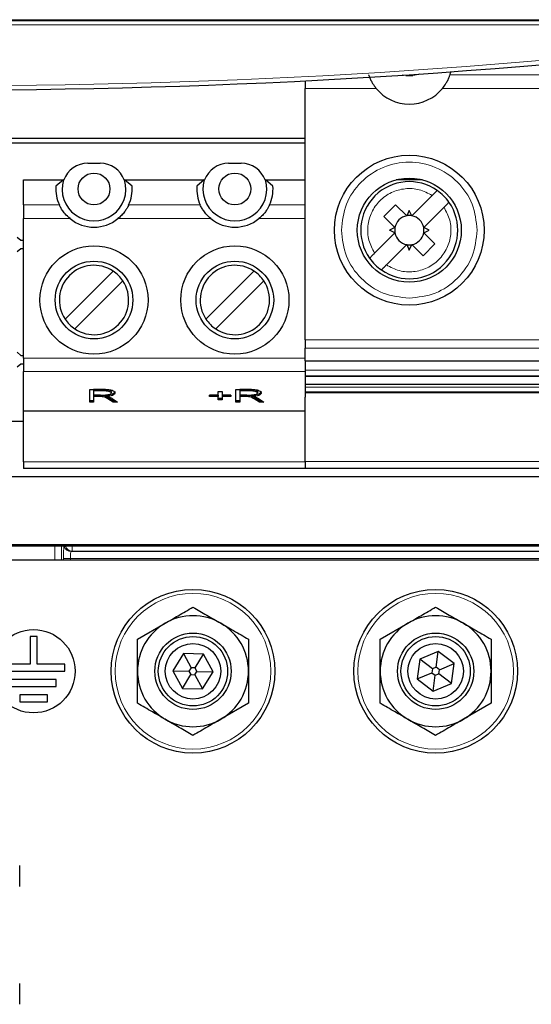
# Paper-space layout 'Blatt3' of a CAD drawing. Header units: millimetres. Extents: x 5 to 418, y 2 to 292.
# Tile 5 of 54: x 88 to 100, y 126 to 150. Entities that reach past the tile are written whole.
import ezdxf

# ---------------------------------------------------------------- set-up
doc = ezdxf.new("R2010")
doc.units = ezdxf.units.MM

psp = doc.layouts.new('Blatt3')

# ---------------------------------------------------------------- linework, layer by layer
at = {"color": 7, "linetype": 'Continuous', "lineweight": 18}
for p, q in [((62.9703, 149.7591), (109.6369, 149.7591)), ((108.3136, 149.6591), (64.2936, 149.6591)), ((98.3169, 148.4638), (101.357, 148.4638)), ((96.5387, 148.1355), (94.8369, 148.1355)), ((101.5387, 148.1355), (98.1352, 148.1355)), ((88.9247, 145.3341), (88.0636, 145.3341)), ((92.3114, 145.3341), (90.5892, 145.3341)), ((94.8369, 145.3341), (93.9759, 145.3341)), ((89.1802, 145.0059), (88.0636, 145.0059)), ((92.5669, 145.0059), (90.3337, 145.0059)), ((94.8369, 145.0059), (93.7203, 145.0059)), ((94.8369, 142.0924), (109.8369, 142.0924)), ((109.8369, 141.8955), (94.8369, 141.8955)), ((88.0636, 141.659), (94.8369, 141.659)), ((88.0636, 141.337), (94.8369, 141.337)), ((94.8369, 141.3648), (109.8369, 141.3648)), ((94.8369, 140.9556), (109.8369, 140.9556)), ((89.8716, 140.7662), (89.8716, 140.734)), ((89.998, 140.8996), (89.998, 140.8674)), ((93.3868, 140.7662), (93.3868, 140.734)), ((93.5132, 140.8996), (93.5132, 140.8674)), ((90.1136, 140.6964), (90.1136, 140.6642)), ((93.6287, 140.6964), (93.6287, 140.6642)), ((94.8369, 139.1684), (88.0636, 139.1684)), ((94.8369, 139.1705), (109.8369, 139.1705)), ((88.8121, 136.8017), (88.8121, 137.138)), ((88.9786, 137.138), (88.9786, 136.8017)), ((89.2333, 137.0179), (89.2067, 137.009)), ((89.2067, 137.009), (104.8558, 137.009)), ((89.2333, 137.138), (89.2333, 137.0179)), ((113.5818, 137.0179), (89.2333, 137.0179)), ((89.0231, 136.8017), (89.0231, 136.8424)), ((89.0231, 136.8424), (89.1896, 136.8424)), ((104.8558, 136.8424), (89.1896, 136.8424)), ((89.1896, 136.8424), (89.1896, 136.8017))]:
    psp.add_line(p, q, dxfattribs=at)
at = {"color": 7, "linetype": 'Continuous', "lineweight": 25}
for p, q in [((94.8369, 148.3171), (94.8369, 148.1355)), ((97.2536, 148.4417), (97.1658, 148.4529)), ((97.2536, 148.4417), (97.4203, 148.4417)), ((94.8369, 142.0924), (94.8369, 148.1355)), ((94.8369, 146.935), (87.7786, 146.935)), ((94.8369, 146.8184), (87.7786, 146.8184)), ((89.6069, 146.335), (89.9069, 146.335)), ((92.9936, 146.335), (93.2936, 146.335)), ((88.0636, 145.935), (89.0215, 145.935)), ((88.0636, 145.3341), (88.0636, 145.935)), ((89.0215, 145.935), (88.8427, 145.785)), ((89.0215, 145.935), (89.0296, 145.935)), ((90.4843, 145.935), (90.4924, 145.935)), ((90.6712, 145.785), (90.4924, 145.935)), ((90.4924, 145.935), (92.4082, 145.935)), ((92.4082, 145.935), (92.2294, 145.785)), ((92.4082, 145.935), (92.4163, 145.935)), ((93.871, 145.935), (93.879, 145.935)), ((94.0578, 145.785), (93.879, 145.935)), ((93.879, 145.935), (94.8369, 145.935)), ((97.6521, 145.938), (97.0218, 145.938)), ((97.3996, 145.0738), (97.8883, 145.5626)), ((88.0636, 145.3341), (88.0636, 145.0059)), ((96.7241, 145.0583), (97.007, 145.3412)), ((97.007, 145.3412), (97.2743, 145.0738)), ((98.1712, 145.2798), (97.6824, 144.791)), ((88.0636, 141.659), (88.0636, 145.0059)), ((96.9915, 144.791), (96.7241, 145.0583)), ((97.3369, 145.2049), (97.2743, 145.0738)), ((97.3996, 145.0738), (97.3369, 145.2049)), ((96.9915, 144.791), (96.8604, 144.7284)), ((97.8135, 144.7284), (97.6824, 144.791)), ((87.9101, 144.5635), (87.9993, 144.4885)), ((96.9915, 144.6658), (96.5027, 144.177)), ((96.9915, 144.6658), (96.8604, 144.7284)), ((97.6824, 144.6658), (97.8135, 144.7284)), ((97.6824, 144.6658), (97.9498, 144.3984)), ((87.9993, 144.2815), (87.9101, 144.2065)), ((87.9993, 144.4885), (88.0636, 144.4885)), ((88.0636, 144.2815), (87.9993, 144.2815)), ((97.2743, 144.3829), (96.7855, 143.8941)), ((97.2743, 144.3829), (97.3369, 144.2518)), ((97.3369, 144.2518), (97.3996, 144.3829)), ((97.6669, 144.1155), (97.3996, 144.3829)), ((97.9498, 144.3984), (97.6669, 144.1155)), ((89.0617, 142.5922), (90.2164, 143.7469)), ((92.4484, 142.5922), (93.6031, 143.7469)), ((90.4521, 143.5112), (89.2974, 142.3565)), ((93.8388, 143.5112), (92.6841, 142.3565)), ((94.8369, 142.0924), (94.8369, 141.8955)), ((87.9101, 141.7968), (87.9993, 141.7219)), ((87.9993, 141.7219), (88.0636, 141.7219)), ((94.8369, 141.5903), (94.8369, 141.8955)), ((87.9993, 141.5149), (87.9101, 141.4399)), ((88.0636, 141.5149), (87.9993, 141.5149)), ((88.0636, 141.659), (88.0636, 141.337)), ((94.8369, 141.5903), (109.8369, 141.5903)), ((94.8369, 141.5903), (94.8369, 141.3648)), ((88.0636, 140.385), (88.0636, 141.337)), ((94.8369, 141.2335), (109.8369, 141.2335)), ((94.8369, 141.2335), (94.8369, 141.2166)), ((94.8369, 141.2166), (94.8369, 140.8338)), ((109.8369, 141.2166), (94.8369, 141.2166)), ((109.8369, 141.0227), (94.8369, 141.0227)), ((94.8369, 140.9556), (94.8369, 140.8455)), ((89.6545, 140.9027), (89.9907, 140.9027)), ((89.6545, 140.6007), (89.6545, 140.9027)), ((89.998, 140.8996), (89.7454, 140.8996)), ((89.7454, 140.8996), (89.7454, 140.8674)), ((89.998, 140.8674), (89.7454, 140.8674)), ((89.7454, 140.8674), (89.7454, 140.7693)), ((89.7454, 140.7693), (89.9729, 140.7693)), ((89.8716, 140.7662), (89.7454, 140.7662)), ((89.7454, 140.7662), (89.7454, 140.734)), ((89.7454, 140.734), (89.7454, 140.6007)), ((89.8716, 140.734), (89.7454, 140.734)), ((90.0485, 140.7682), (90.0485, 140.736)), ((90.1697, 140.8515), (90.1697, 140.8193)), ((92.5333, 140.7693), (92.7454, 140.7693)), ((92.5333, 140.734), (92.5333, 140.7693)), ((92.7454, 140.7662), (92.5333, 140.7662)), ((92.7454, 140.734), (92.5333, 140.734)), ((92.7454, 140.8517), (92.8363, 140.8517)), ((92.7454, 140.7693), (92.7454, 140.8517)), ((92.7454, 140.7662), (92.7454, 140.734)), ((92.7454, 140.6517), (92.7454, 140.734)), ((92.8363, 140.8517), (92.8363, 140.7693)), ((92.8363, 140.7693), (93.0485, 140.7693)), ((93.0485, 140.7662), (92.8363, 140.7662)), ((92.8363, 140.7662), (92.8363, 140.734)), ((92.8363, 140.734), (92.8363, 140.6517)), ((93.0485, 140.734), (92.8363, 140.734)), ((93.0485, 140.7693), (93.0485, 140.734)), ((93.1697, 140.9027), (93.5058, 140.9027)), ((93.1697, 140.6007), (93.1697, 140.9027)), ((93.5132, 140.8996), (93.2606, 140.8996)), ((93.2606, 140.8996), (93.2606, 140.8674)), ((93.5132, 140.8674), (93.2606, 140.8674)), ((93.2606, 140.8674), (93.2606, 140.7693)), ((93.2606, 140.7693), (93.4881, 140.7693)), ((93.3868, 140.7662), (93.2606, 140.7662)), ((93.2606, 140.7662), (93.2606, 140.734)), ((93.2606, 140.734), (93.2606, 140.6007)), ((93.3868, 140.734), (93.2606, 140.734)), ((93.5636, 140.7682), (93.5636, 140.736)), ((93.6848, 140.8515), (93.6848, 140.8193)), ((94.8369, 140.8455), (109.8369, 140.8455)), ((94.8369, 140.8455), (94.8369, 140.8338)), ((94.8369, 140.8338), (109.8369, 140.8338)), ((94.8369, 140.8338), (94.8369, 140.8306)), ((109.8369, 140.8306), (94.8369, 140.8306)), ((94.8369, 140.8306), (94.8369, 140.823)), ((94.8369, 140.823), (94.8369, 140.7184)), ((109.8369, 140.823), (94.8369, 140.823)), ((94.8369, 139.1705), (94.8369, 140.7184)), ((89.7454, 140.6329), (89.6545, 140.6329)), ((89.7454, 140.6007), (89.6545, 140.6007)), ((90.2182, 140.6329), (90.1136, 140.6964)), ((90.2182, 140.6007), (90.1136, 140.6642)), ((90.1964, 140.6832), (90.3212, 140.6007)), ((90.2725, 140.6329), (90.2182, 140.6329)), ((90.2182, 140.6329), (90.2182, 140.6007)), ((90.3212, 140.6007), (90.2182, 140.6007)), ((92.8363, 140.6839), (92.7454, 140.6839)), ((92.8363, 140.6517), (92.7454, 140.6517)), ((93.2606, 140.6329), (93.1697, 140.6329)), ((93.2606, 140.6007), (93.1697, 140.6007)), ((93.7334, 140.6329), (93.6287, 140.6964)), ((93.7334, 140.6007), (93.6287, 140.6642)), ((93.7116, 140.6832), (93.8363, 140.6007)), ((93.7877, 140.6329), (93.7334, 140.6329)), ((93.7334, 140.6329), (93.7334, 140.6007)), ((93.8363, 140.6007), (93.7334, 140.6007)), ((94.8369, 140.385), (88.0636, 140.385)), ((88.0636, 139.1684), (88.0636, 140.385)), ((88.0636, 140.135), (87.7786, 140.135)), ((88.0636, 139.1684), (88.0636, 139.0017)), ((94.8369, 139.1705), (94.8369, 139.0017)), ((94.8369, 139.0017), (88.0636, 139.0017)), ((109.8369, 139.0017), (94.8369, 139.0017)), ((62.7025, 138.8134), (109.9047, 138.8134)), ((62.1769, 137.1788), (110.4304, 137.1788)), ((113.4645, 137.138), (59.1427, 137.138)), ((113.9703, 136.8017), (58.6369, 136.8017)), ((90.8036, 134.9048), (91.4703, 135.2897)), ((96.6369, 134.9048), (97.3036, 135.2897)), ((88.3869, 134.9684), (88.2203, 134.9684)), ((88.2203, 134.9684), (88.2203, 134.3017)), ((88.3869, 134.3017), (88.3869, 134.9684)), ((98.0336, 134.612), (97.5889, 134.4283)), ((97.9829, 134.2304), (98.0336, 134.612)), ((98.415, 134.3187), (98.0336, 134.612)), ((91.9069, 134.5576), (91.656, 134.1471)), ((92.3879, 134.5455), (91.9069, 134.5576)), ((91.9069, 134.5576), (92.0909, 134.2195)), ((92.1871, 134.2171), (92.3879, 134.5455)), ((92.6179, 134.123), (92.3879, 134.5455)), ((97.5889, 134.4283), (97.5256, 133.9514)), ((97.894, 134.1937), (97.5889, 134.4283)), ((88.2203, 134.3017), (87.5536, 134.3017)), ((87.5536, 134.135), (89.0536, 134.135)), ((89.0536, 134.3017), (88.3869, 134.3017)), ((89.0536, 134.135), (89.0536, 134.3017)), ((91.656, 134.1471), (91.886, 133.7245)), ((91.656, 134.1471), (92.0408, 134.1374)), ((92.0909, 134.2195), (92.0408, 134.1374)), ((92.0408, 134.1374), (92.0868, 134.0529)), ((92.1871, 134.2171), (92.0909, 134.2195)), ((92.183, 134.0505), (92.2331, 134.1326)), ((92.2331, 134.1326), (92.1871, 134.2171)), ((92.2331, 134.1326), (92.6179, 134.123)), ((92.367, 133.7125), (92.6179, 134.123)), ((97.5256, 133.9514), (97.8813, 134.0983)), ((97.894, 134.1937), (97.8813, 134.0983)), ((97.8813, 134.0983), (97.9576, 134.0396)), ((97.9829, 134.2304), (97.894, 134.1937)), ((98.0592, 134.1718), (97.9829, 134.2304)), ((98.0466, 134.0764), (98.0592, 134.1718)), ((98.0592, 134.1718), (98.415, 134.3187)), ((98.3517, 133.8417), (98.415, 134.3187)), ((88.8453, 133.935), (87.7619, 133.935)), ((88.8453, 133.7684), (88.8453, 133.935)), ((91.886, 133.7245), (92.0868, 134.0529)), ((92.0868, 134.0529), (92.183, 134.0505)), ((92.183, 134.0505), (92.367, 133.7125)), ((97.5256, 133.9514), (97.907, 133.6581)), ((97.907, 133.6581), (97.9576, 134.0396)), ((97.9576, 134.0396), (98.0466, 134.0764)), ((98.3517, 133.8417), (98.0466, 134.0764)), ((87.7619, 133.7684), (88.8453, 133.7684)), ((91.886, 133.7245), (92.367, 133.7125)), ((97.907, 133.6581), (98.3517, 133.8417)), ((88.6369, 133.5684), (87.9703, 133.5684)), ((87.9703, 133.5684), (87.9703, 133.4017)), ((87.9703, 133.4017), (88.6369, 133.4017)), ((88.6369, 133.4017), (88.6369, 133.5684)), ((93.4703, 133.3652), (92.8036, 132.9803)), ((99.3036, 133.3652), (98.6369, 132.9803)), ((87.9703, 128.9684), (87.9703, 129.4684)), ((87.9703, 126.135), (87.9703, 126.635))]:
    psp.add_line(p, q, dxfattribs=at)
at = {"color": 7, "linetype": 'Continuous', "lineweight": 25, "flags": 128}
for points in [[(97.5804, 148.4805), (97.5542, 148.4683), (97.4203, 148.4417)], [(94.8369, 141.3648), (94.8369, 141.3416), (94.8369, 141.3192), (94.8369, 141.2981), (94.8369, 141.2791), (94.8369, 141.2627), (94.8369, 141.2493), (94.8369, 141.2395), (94.8369, 141.2335)]]:
    psp.add_lwpolyline(points, dxfattribs=at)
at = {"color": 7, "linetype": 'Continuous', "lineweight": 25}
for centre, radius in [((97.3369, 144.7284), 1.8), ((89.757, 145.7184), 0.3833), ((93.1436, 145.7184), 0.3833), ((97.3369, 144.7284), 1.25), ((89.7569, 143.0517), 1.3), ((93.1436, 143.0517), 1.3), ((89.7569, 143.0517), 0.9333), ((93.1436, 143.0517), 0.9333), ((92.1369, 134.135), 1.9667), ((97.9703, 134.135), 1.9667), ((88.3036, 134.135), 1), ((92.1369, 134.135), 0.9167), ((97.9703, 134.135), 0.9167), ((92.1369, 134.135), 0.8333), ((97.9703, 134.135), 0.8333), ((92.1369, 134.135), 0.6667), ((97.9703, 134.135), 0.6667)]:
    psp.add_circle(centre, radius, dxfattribs=at)
at = {"color": 7, "linetype": 'Continuous', "lineweight": 18}
for centre in [(92.1369, 134.135), (97.9703, 134.135)]:
    psp.add_circle(centre, 1.8704, dxfattribs=at)
at = {"color": 7, "linetype": 'Continuous', "lineweight": 25}
for centre, radius, start, end in [((86.3036, 314.7652), 166.6667, 262.406757, 277.593243), ((97.3369, 148.7917), 1.0333, 341.49678, 345.5335), ((97.3369, 148.7917), 1.0333, 219.42278, 320.57722), ((89.6069, 145.7184), 0.6167, 90, 159.43001), ((89.9069, 145.7184), 0.6167, 20.56999, 90), ((92.9936, 145.7184), 0.6167, 90, 159.43001), ((93.2936, 145.7184), 0.6167, 20.56999, 90), ((89.757, 145.7184), 0.7667, 163.58404, 16.41596), ((93.1436, 145.7184), 0.7667, 163.58404, 16.41596), ((89.7569, 145.7184), 0.9167, 175.82993, 204.78191), ((89.7569, 145.7184), 0.9167, 335.21809, 4.17122), ((93.1436, 145.7184), 0.9167, 175.82993, 204.78191), ((93.1436, 145.7184), 0.9167, 335.21809, 4.17123), ((97.3369, 144.7284), 1.1667, 54.87089, 215.12911), ((97.3369, 144.7284), 1.1667, 35.12911, 54.87089), ((97.3369, 144.7284), 1.1667, 234.87089, 35.12911), ((89.7569, 145.7184), 0.9167, 231.01197, 308.98803), ((93.1436, 145.7184), 0.9167, 231.01197, 308.98803), ((97.3369, 144.7284), 0.3511, 100.27225, 169.72766), ((97.3369, 144.7284), 0.3511, 79.72775, 100.27225), ((97.3369, 144.7284), 0.3511, 10.27225, 79.72775), ((97.3369, 144.7284), 0.3511, 169.72766, 190.27223), ((97.3369, 144.7284), 0.3511, 349.72775, 10.27225), ((97.3369, 144.7284), 0.3511, 190.27223, 259.72766), ((97.3369, 144.7284), 0.3511, 280.27225, 349.72775), ((97.3369, 144.7284), 0.3511, 259.72766, 280.27225), ((97.3369, 144.7284), 1.1667, 215.12911, 234.87089), ((89.7569, 143.0517), 0.8333, 56.53696, 213.46304), ((93.1436, 143.0517), 0.8333, 56.53696, 213.46304), ((89.7569, 143.0517), 0.8333, 33.46304, 56.53696), ((93.1436, 143.0517), 0.8333, 33.46304, 56.53696), ((89.7569, 143.0517), 0.8333, 236.53696, 33.46304), ((93.1436, 143.0517), 0.8333, 236.53696, 33.46304), ((89.7569, 143.0517), 0.8333, 213.46304, 236.53696), ((93.1436, 143.0517), 0.8333, 213.46304, 236.53696), ((92.1369, 134.135), 1.3333, 120, 180), ((92.1369, 134.135), 1.3333, 60, 120), ((92.1369, 134.135), 1.3333, 0, 60), ((97.9703, 134.135), 1.3333, 120, 180), ((97.9703, 134.135), 1.3333, 60, 120), ((97.9703, 134.135), 1.3333, 0, 60), ((92.1369, 134.135), 1.3333, 180, 240), ((92.1369, 134.135), 1.3333, 300, 0), ((97.9703, 134.135), 1.3333, 180, 240), ((97.9703, 134.135), 1.3333, 300, 0), ((92.1369, 134.135), 1.3333, 240, 300), ((97.9703, 134.135), 1.3333, 240, 300)]:
    psp.add_arc(centre, radius, start, end, dxfattribs=at)
at = {"color": 7, "linetype": 'Continuous', "lineweight": 18}
for centre, radius, start, end in [((86.3036, 314.7652), 166.5667, 262.406757, 277.593243), ((89.207, 137.1757), 0.1667, 193.06046, 269.91704), ((89.2335, 137.1845), 0.1666, 196.19541, 269.91801)]:
    psp.add_arc(centre, radius, start, end, dxfattribs=at)
for centre, major_axis, ratio, start_param in [((89.0406, 136.8424), (0, 0.3333), 0.0524078, 0.4802021), ((89.2071, 136.8424), (0, 0.1667), 0.1048156, 0.0174533)]:
    psp.add_ellipse(centre, major_axis=major_axis, ratio=ratio, start_param=start_param, end_param=1.5707963, dxfattribs=at)
psp.add_open_spline([(112.7353, 149.7652), (110.5394, 149.7683), (106.1466, 149.7744), (99.5416, 149.7804), (92.9263, 149.7842), (86.3087, 149.7854), (79.6942, 149.7842), (73.0839, 149.7805), (66.4738, 149.7744), (62.0729, 149.7683), (59.872, 149.7652)], degree=3, knots=[0, 0, 0, 0, 0.1248563, 0.2497699, 0.3748561, 0.5, 0.6248563, 0.7497699, 0.8748561, 1, 1, 1, 1], dxfattribs=at)
at = {"color": 7, "linetype": 'Continuous', "lineweight": 25}
for points, knots in [([(96.357, 148.4638), (96.3602, 148.4542), (96.3666, 148.4352), (96.3932, 148.368), (96.4389, 148.2762), (96.4918, 148.194), (96.5299, 148.1465), (96.5387, 148.1355)], [0, 0, 0, 0, 0.2110613, 0.422051, 0.6394266, 0.9162866, 1, 1, 1, 1]), ([(98.1352, 148.1355), (98.1637, 148.173), (98.2009, 148.2219), (98.2479, 148.3021), (98.2823, 148.3712), (98.3079, 148.4372), (98.314, 148.4554), (98.3169, 148.4638)], [0, 0, 0, 0, 0.2770165, 0.3606923, 0.5839198, 0.807662, 1, 1, 1, 1]), ([(98.0083, 145.6825), (98.007, 145.6812), (98.0044, 145.6786), (97.9842, 145.6585), (97.9545, 145.6288), (97.9207, 145.595), (97.8979, 145.5721), (97.8883, 145.5626)], [0, 0, 0, 0, 0.2103245, 0.4206057, 0.6321455, 0.8467139, 1, 1, 1, 1]), ([(89.1802, 145.0059), (89.1381, 145.0439), (89.0652, 145.1097), (88.9887, 145.2149), (88.9447, 145.2915), (88.929, 145.3248), (88.9252, 145.3329), (88.9247, 145.3341)], [0, 0, 0, 0, 0.309899, 0.5363976, 0.7641457, 0.9653962, 1, 1, 1, 1]), ([(90.5892, 145.3341), (90.585, 145.325), (90.5765, 145.3068), (90.543, 145.2444), (90.491, 145.1664), (90.4207, 145.0817), (90.3624, 145.0309), (90.3337, 145.0059)], [0, 0, 0, 0, 0.1904465, 0.3807308, 0.5755278, 0.7906175, 1, 1, 1, 1]), ([(92.5669, 145.0059), (92.5248, 145.0439), (92.4519, 145.1097), (92.3754, 145.2149), (92.3314, 145.2915), (92.3157, 145.3248), (92.3119, 145.3329), (92.3114, 145.3341)], [0, 0, 0, 0, 0.309899, 0.5363976, 0.7641457, 0.9653962, 1, 1, 1, 1]), ([(93.9759, 145.3341), (93.9716, 145.325), (93.9632, 145.3068), (93.9297, 145.2444), (93.8777, 145.1664), (93.8074, 145.0817), (93.7491, 145.0309), (93.7203, 145.0059)], [0, 0, 0, 0, 0.1904465, 0.3807308, 0.5755278, 0.7906175, 1, 1, 1, 1]), ([(98.1712, 145.2798), (98.1849, 145.2934), (98.2122, 145.3208), (98.2486, 145.3572), (98.2756, 145.3842), (98.2893, 145.3979), (98.2906, 145.3992), (98.2911, 145.3997)], [0, 0, 0, 0, 0.2196972, 0.4394893, 0.6567452, 0.8703493, 1, 1, 1, 1]), ([(96.3828, 144.057), (96.3841, 144.0583), (96.3867, 144.0609), (96.4069, 144.0811), (96.437, 144.1112), (96.4709, 144.1452), (96.4936, 144.1679), (96.5027, 144.177)], [0, 0, 0, 0, 0.210335, 0.4206268, 0.6341353, 0.8534859, 1, 1, 1, 1]), ([(96.6656, 143.7742), (96.6669, 143.7755), (96.6695, 143.7781), (96.6896, 143.7982), (96.7194, 143.8279), (96.7476, 143.8562), (96.77, 143.8786), (96.7795, 143.8881), (96.7855, 143.8941)], [0, 0, 0, 0, 0.2102733, 0.4205032, 0.6319915, 0.8465075, 0.9031202, 1, 1, 1, 1]), ([(90.1136, 140.6964), (90.087, 140.7138), (90.05, 140.7379), (89.9603, 140.765), (89.9012, 140.7658), (89.8716, 140.7662)], [0, 0, 0, 0, 0.5617212, 0.7808054, 1, 1, 1, 1]), ([(90.1136, 140.6642), (90.087, 140.6816), (90.05, 140.7057), (89.9603, 140.7328), (89.9012, 140.7336), (89.8716, 140.734)], [0, 0, 0, 0, 0.5617212, 0.7808054, 1, 1, 1, 1]), ([(89.9729, 140.7693), (90.0029, 140.7695), (90.0623, 140.7698), (90.1334, 140.783), (90.165, 140.8013), (90.1681, 140.8133), (90.1697, 140.8193)], [0, 0, 0, 0, 0.2811762, 0.5584258, 0.7789606, 1, 1, 1, 1]), ([(89.9907, 140.9027), (90.0207, 140.9025), (90.0806, 140.9021), (90.1671, 140.8928), (90.2441, 140.8641), (90.2538, 140.8379), (90.2606, 140.8195)], [0, 0, 0, 0, 0.1877861, 0.37385, 0.5608467, 1, 1, 1, 1]), ([(90.1697, 140.8515), (90.168, 140.8584), (90.1646, 140.8723), (90.1243, 140.8898), (90.0615, 140.8986), (90.0192, 140.8992), (89.998, 140.8996)], [0, 0, 0, 0, 0.280734, 0.5596574, 0.7792502, 1, 1, 1, 1]), ([(90.1697, 140.8193), (90.168, 140.8262), (90.1646, 140.8402), (90.1243, 140.8576), (90.0615, 140.8664), (90.0192, 140.867), (89.998, 140.8674)], [0, 0, 0, 0, 0.28073404, 0.55965741, 0.77925023, 1, 1, 1, 1]), ([(90.2606, 140.8517), (90.2587, 140.8415), (90.2549, 140.8211), (90.2116, 140.7944), (90.1378, 140.7753), (90.0783, 140.7706), (90.0485, 140.7682)], [0, 0, 0, 0, 0.2806768, 0.5603721, 0.7800349, 1, 1, 1, 1]), ([(90.2606, 140.8195), (90.2587, 140.8093), (90.2549, 140.7889), (90.2116, 140.7622), (90.1378, 140.7431), (90.0783, 140.7384), (90.0485, 140.736)], [0, 0, 0, 0, 0.2806768, 0.5603721, 0.7800349, 1, 1, 1, 1]), ([(90.0485, 140.736), (90.0634, 140.7338), (90.0901, 140.7298), (90.1123, 140.7243), (90.1221, 140.7219)], [0, 0, 0, 0, 0.5600795, 1, 1, 1, 1]), ([(90.1221, 140.7219), (90.1379, 140.7149), (90.166, 140.7025), (90.1871, 140.6891), (90.1964, 140.6832)], [0, 0, 0, 0, 0.5599377, 1, 1, 1, 1]), ([(93.6287, 140.6964), (93.6021, 140.7138), (93.5652, 140.7379), (93.4754, 140.765), (93.4163, 140.7658), (93.3868, 140.7662)], [0, 0, 0, 0, 0.5617212, 0.7808054, 1, 1, 1, 1]), ([(93.6287, 140.6642), (93.6021, 140.6816), (93.5652, 140.7057), (93.4754, 140.7328), (93.4163, 140.7336), (93.3868, 140.734)], [0, 0, 0, 0, 0.5617212, 0.7808054, 1, 1, 1, 1]), ([(93.4881, 140.7693), (93.518, 140.7695), (93.5775, 140.7698), (93.6485, 140.783), (93.6802, 140.8013), (93.6833, 140.8133), (93.6848, 140.8193)], [0, 0, 0, 0, 0.2811762, 0.5584258, 0.7789606, 1, 1, 1, 1]), ([(93.5058, 140.9027), (93.5359, 140.9025), (93.5957, 140.9021), (93.6823, 140.8928), (93.7592, 140.8641), (93.7689, 140.8379), (93.7757, 140.8195)], [0, 0, 0, 0, 0.1877861, 0.37385, 0.5608467, 1, 1, 1, 1]), ([(93.6848, 140.8515), (93.6831, 140.8584), (93.6797, 140.8723), (93.6394, 140.8898), (93.5767, 140.8986), (93.5344, 140.8992), (93.5132, 140.8996)], [0, 0, 0, 0, 0.28073404, 0.55965741, 0.77925023, 1, 1, 1, 1]), ([(93.6848, 140.8193), (93.6831, 140.8262), (93.6797, 140.8402), (93.6394, 140.8576), (93.5767, 140.8664), (93.5344, 140.867), (93.5132, 140.8674)], [0, 0, 0, 0, 0.280734, 0.5596574, 0.7792502, 1, 1, 1, 1]), ([(93.7757, 140.8517), (93.7738, 140.8415), (93.77, 140.8211), (93.7268, 140.7944), (93.653, 140.7753), (93.5934, 140.7706), (93.5636, 140.7682)], [0, 0, 0, 0, 0.2806768, 0.5603721, 0.7800349, 1, 1, 1, 1]), ([(93.7757, 140.8195), (93.7738, 140.8093), (93.77, 140.7889), (93.7268, 140.7622), (93.653, 140.7431), (93.5934, 140.7384), (93.5636, 140.736)], [0, 0, 0, 0, 0.2806768, 0.5603721, 0.7800349, 1, 1, 1, 1]), ([(93.5636, 140.736), (93.5786, 140.7338), (93.6052, 140.7298), (93.6275, 140.7243), (93.6372, 140.7219)], [0, 0, 0, 0, 0.56007951, 1, 1, 1, 1]), ([(93.6372, 140.7219), (93.653, 140.7149), (93.6812, 140.7025), (93.7023, 140.6891), (93.7116, 140.6832)], [0, 0, 0, 0, 0.5599377, 1, 1, 1, 1]), ([(91.4703, 135.2897), (91.522, 135.3196), (91.6257, 135.3794), (91.789, 135.4737), (91.9599, 135.5724), (92.0779, 135.6405), (92.1369, 135.6746)], [0, 0, 0, 0, 0.2304555, 0.4617698, 0.7304616, 1, 1, 1, 1]), ([(92.1369, 135.6746), (92.2462, 135.6116), (92.466, 135.4847), (92.6906, 135.355), (92.8036, 135.2897)], [0, 0, 0, 0, 0.4969604, 1, 1, 1, 1]), ([(97.3036, 135.2897), (97.3553, 135.3196), (97.459, 135.3794), (97.6223, 135.4737), (97.7932, 135.5724), (97.9112, 135.6405), (97.9703, 135.6746)], [0, 0, 0, 0, 0.2304555, 0.4617698, 0.7304616, 1, 1, 1, 1]), ([(97.9703, 135.6746), (98.0795, 135.6116), (98.2993, 135.4847), (98.5239, 135.355), (98.6369, 135.2897)], [0, 0, 0, 0, 0.4969604, 1, 1, 1, 1]), ([(92.8036, 135.2897), (92.9073, 135.2298), (93.132, 135.1002), (93.3519, 134.9732), (93.4703, 134.9048)], [0, 0, 0, 0, 0.461748, 1, 1, 1, 1]), ([(98.6369, 135.2897), (98.7407, 135.2298), (98.9653, 135.1002), (99.1852, 134.9732), (99.3036, 134.9048)], [0, 0, 0, 0, 0.461748, 1, 1, 1, 1]), ([(90.8036, 134.135), (90.8036, 134.3347), (90.8036, 134.594), (90.8036, 134.8467), (90.8036, 134.9048)], [0, 0, 0, 0, 0.770166, 1, 1, 1, 1]), ([(93.4703, 134.9048), (93.4703, 134.8467), (93.4703, 134.594), (93.4703, 134.3347), (93.4703, 134.135)], [0, 0, 0, 0, 0.229834, 1, 1, 1, 1]), ([(96.6369, 134.135), (96.6369, 134.3347), (96.6369, 134.594), (96.6369, 134.8467), (96.6369, 134.9048)], [0, 0, 0, 0, 0.770166, 1, 1, 1, 1]), ([(99.3036, 134.9048), (99.3036, 134.8467), (99.3036, 134.594), (99.3036, 134.3347), (99.3036, 134.135)], [0, 0, 0, 0, 0.229834, 1, 1, 1, 1]), ([(90.8036, 133.3652), (90.8036, 133.4712), (90.8036, 133.7247), (90.8036, 133.9841), (90.8036, 134.135)], [0, 0, 0, 0, 0.41822959, 1, 1, 1, 1]), ([(93.4703, 134.135), (93.4703, 133.9841), (93.4703, 133.7247), (93.4703, 133.4712), (93.4703, 133.3652)], [0, 0, 0, 0, 0.5817704, 1, 1, 1, 1]), ([(96.6369, 133.3652), (96.6369, 133.4712), (96.6369, 133.7247), (96.6369, 133.9841), (96.6369, 134.135)], [0, 0, 0, 0, 0.41822959, 1, 1, 1, 1]), ([(99.3036, 134.135), (99.3036, 133.9841), (99.3036, 133.7247), (99.3036, 133.4712), (99.3036, 133.3652)], [0, 0, 0, 0, 0.5817704, 1, 1, 1, 1]), ([(91.4703, 132.9803), (91.3666, 133.0402), (91.1419, 133.1699), (90.922, 133.2969), (90.8036, 133.3652)], [0, 0, 0, 0, 0.461748, 1, 1, 1, 1]), ([(97.3036, 132.9803), (97.1999, 133.0402), (96.9753, 133.1699), (96.7553, 133.2969), (96.6369, 133.3652)], [0, 0, 0, 0, 0.461748, 1, 1, 1, 1]), ([(92.1369, 132.5954), (92.0277, 132.6585), (91.8079, 132.7854), (91.5833, 132.9151), (91.4703, 132.9803)], [0, 0, 0, 0, 0.4969604, 1, 1, 1, 1]), ([(92.8036, 132.9803), (92.7519, 132.9505), (92.6482, 132.8906), (92.4849, 132.7963), (92.314, 132.6977), (92.196, 132.6295), (92.1369, 132.5954)], [0, 0, 0, 0, 0.2304555, 0.4617698, 0.7304616, 1, 1, 1, 1]), ([(97.9703, 132.5954), (97.8611, 132.6585), (97.6413, 132.7854), (97.4166, 132.9151), (97.3036, 132.9803)], [0, 0, 0, 0, 0.4969604, 1, 1, 1, 1]), ([(98.6369, 132.9803), (98.5852, 132.9505), (98.4816, 132.8906), (98.3183, 132.7963), (98.1474, 132.6977), (98.0294, 132.6295), (97.9703, 132.5954)], [0, 0, 0, 0, 0.2304555, 0.4617698, 0.7304616, 1, 1, 1, 1])]:
    psp.add_open_spline(points, degree=3, knots=knots, dxfattribs=at)
at = {"color": 7, "linetype": 'Continuous', "lineweight": 18}
for points in [[(95.7036, 144.7284), (95.7282, 144.9421), (95.7773, 145.3697), (96.155, 145.9134), (96.6949, 146.2766), (97.3369, 146.4042), (97.979, 146.2766), (98.5189, 145.9134), (98.8966, 145.3697), (98.9457, 144.9421), (98.9703, 144.7284)], [(96.5027, 144.177), (96.4493, 144.2784), (96.3424, 144.4814), (96.3236, 144.8316), (96.4154, 145.1653), (96.6159, 145.4494), (96.9, 145.6499), (97.2337, 145.7417), (97.5839, 145.7229), (97.7869, 145.616), (97.8883, 145.5626)], [(98.1712, 145.2798), (98.2246, 145.1783), (98.3314, 144.9753), (98.3503, 144.6251), (98.2585, 144.2914), (98.058, 144.0073), (97.7739, 143.8068), (97.4402, 143.715), (97.09, 143.7339), (96.887, 143.8407), (96.7855, 143.8941)], [(97.3369, 143.095), (97.1229, 143.1196), (96.6949, 143.1687), (96.155, 143.5464), (95.7773, 144.0863), (95.7282, 144.5143), (95.7036, 144.7284)], [(98.9703, 144.7284), (98.9457, 144.5143), (98.8966, 144.0863), (98.5189, 143.5464), (97.979, 143.1687), (97.551, 143.1196), (97.3369, 143.095)]]:
    psp.add_open_spline(points, degree=3, dxfattribs=at)

doc.saveas('drawing.dxf')
